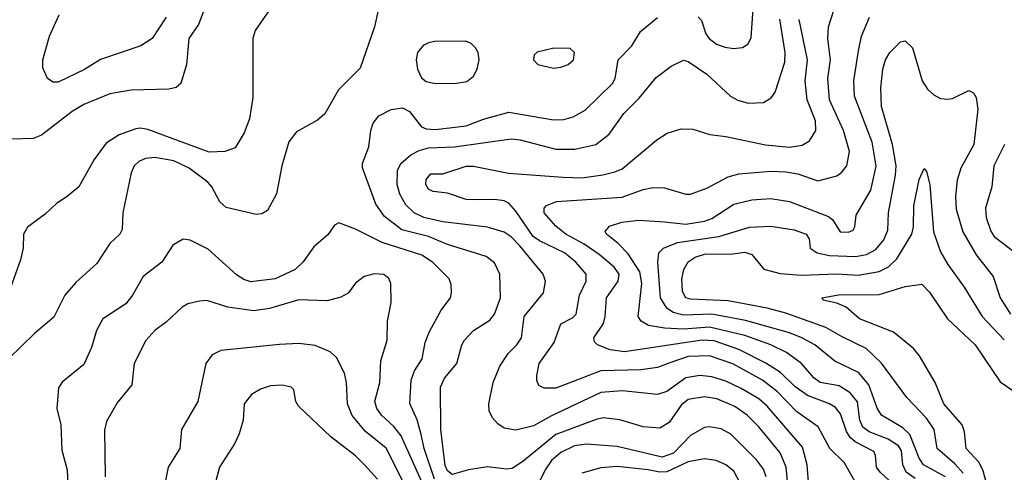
# Model space of a CAD drawing. Extents: x 997028 to 1115134, y 536408 to 618974.
# Tile 246 of 256: x 1065172 to 1069345, y 557024 to 558945. Entities that reach past the tile are written whole.
import ezdxf

# ---------------------------------------------------------------- set-up
doc = ezdxf.new("R2010")
doc.units = 0

msp = doc.modelspace()

# ---------------------------------------------------------------- linework, layer by layer
at = {"layer": '0CON10XD'}
for points in [[(1068047.4, 558957.4), (1068061.5, 558941.5), (1068080.4, 558885), (1068093.6, 558865), (1068125, 558841.5), (1068161.5, 558828.5), (1068197.4, 558822.6), (1068235, 558827.1), (1068258.5, 558841.5), (1068272.4, 558867.6), (1068288.6, 559115)], [(1068597.4, 558695), (1068608.7, 558775), (1068597.3, 558865), (1068600.3, 558915), (1068635.5, 559025)], [(1066227.6, 558982.4), (1066170.9, 558899.1), (1066160, 558865), (1066160, 558615), (1066146.4, 558523.6), (1066124.4, 558465), (1066085, 558400.6), (1066042.5, 558385), (1065975, 558382.2), (1065715, 558479.2), (1065685, 558484.5), (1065665, 558480.9), (1065594, 558456), (1065538.6, 558421.4), (1065488.3, 558351.7), (1065422.9, 558235), (1065373.8, 558195), (1065328, 558165), (1065280.3, 558119.7), (1065205, 558063.8), (1065189.2, 558035), (1065187.1, 557975), (1065175.9, 557925.9), (1065112, 557748)], [(1066692, 558985), (1066675.8, 558915), (1066615, 558738.8), (1066523.2, 558646.8), (1066466, 558545), (1066435, 558518), (1066345, 558468.6), (1066313, 558427), (1066282.9, 558325), (1066261.1, 558205), (1066223.3, 558135), (1066198.8, 558121.2), (1066175, 558117.5), (1066047.3, 558147.3), (1066021.1, 558171.1), (1065986.8, 558235), (1065969.2, 558255), (1065891.2, 558315), (1065825, 558346), (1065745, 558359.8), (1065705, 558355.8), (1065676.7, 558343.3), (1065658, 558325), (1065644.7, 558295), (1065609.1, 558125), (1065606.2, 558055), (1065597.5, 558035), (1065555, 557994.4), (1065499.5, 557910.5), (1065410.2, 557829.8), (1065364, 557776), (1065317.1, 557682.9), (1065235, 557613.3), (1065125.5, 557505)], [(1065965, 559015.7), (1065929.7, 558925), (1065888.8, 558865), (1065880, 558755), (1065855.6, 558674.4), (1065835, 558657.5), (1065805, 558650), (1065645, 558646.1), (1065555, 558629.6), (1065445, 558585.4), (1065394.4, 558555), (1065265, 558454.4), (1065229.5, 558440.5), (1065137.7, 558437.7)], [(1065792.9, 558955), (1065734.2, 558865), (1065686.2, 558833.8), (1065515, 558775.5), (1065447.3, 558732.7), (1065335, 558678.9), (1065315, 558679.4), (1065290.8, 558695), (1065270.9, 558740.9), (1065270, 558775), (1065299.2, 558875), (1065340, 558965)], [(1068432.2, 556925), (1068420, 557045), (1068395, 557107.1), (1068305, 557217.3), (1068255, 557265.9), (1068202.5, 557302.5), (1068127.1, 557335), (1068075, 557344.8), (1068005, 557333.2), (1067975, 557308.7), (1067924.8, 557235.2), (1067885, 557211.2), (1067815, 557217.5), (1067715, 557247.2), (1067645, 557254.7), (1067615, 557248.6), (1067445, 557183.9), (1067305, 557069.2), (1067259.3, 557040.7), (1067235, 557036.9), (1067155, 557046.8), (1067075, 557034.1), (1067005, 557014.7), (1066985, 557029.6), (1066975, 557052.5), (1066956.7, 557205), (1066955.4, 557385), (1066973, 557423), (1067025.6, 557485), (1067045.5, 557564.5), (1067056.9, 557585), (1067095.5, 557625), (1067165, 557668.9), (1067185, 557694.4), (1067209.4, 557765), (1067207.8, 557865), (1067185, 557913.1), (1067149.6, 557939.6), (1066985, 557991), (1066905, 558024.4), (1066792.5, 558052.5), (1066719, 558109), (1066681.5, 558161.5), (1066624.5, 558315.5), (1066625.6, 558335), (1066651.9, 558405), (1066660.8, 558475), (1066670.8, 558505), (1066693.7, 558536.3), (1066746.9, 558563.1), (1066795, 558570.4), (1066824.5, 558555), (1066875, 558489.7), (1066895, 558481.7), (1066935, 558478.4), (1067065, 558494.2), (1067137.4, 558522.6), (1067245, 558552.9), (1067435, 558520), (1067478.3, 558521.7), (1067517.2, 558532.8), (1067569, 558561), (1067685, 558674.5), (1067695.3, 558695), (1067707.9, 558775), (1067766.5, 558833.5), (1067803.2, 558895), (1067875, 558954.1)], [(1068517.1, 556965), (1068509.2, 557055), (1068490.2, 557130.2), (1068340.3, 557305), (1068304, 557335), (1068230.2, 557380.2), (1068165, 557410.4), (1068105, 557428.8), (1068054.1, 557434.1), (1067995.4, 557425.4), (1067915, 557367.3), (1067875, 557354), (1067725, 557370), (1067635, 557362.6), (1067425.8, 557264.2), (1067349.3, 557220.7), (1067275, 557202.1), (1067225, 557211.1), (1067198.9, 557228.9), (1067175.7, 557255), (1067161.4, 557285), (1067160, 557315), (1067178.8, 557405), (1067207.5, 557475), (1067242.4, 557527.6), (1067279.1, 557565), (1067298.8, 557595), (1067310.4, 557685), (1067391.5, 557785), (1067400, 557835), (1067391.1, 557865), (1067291.6, 557985), (1067255, 558022.8), (1067225, 558043.4), (1067155, 558064.2), (1066965, 558087.3), (1066885, 558105.6), (1066844.8, 558124.8), (1066809, 558159), (1066783.7, 558203.7), (1066771.6, 558245), (1066772.8, 558305), (1066787.5, 558335), (1066829.4, 558370.6), (1066865, 558389.8), (1066905, 558400.2), (1067015.2, 558405.2), (1067255, 558439.7), (1067293.8, 558435), (1067445, 558394.7), (1067525, 558394.7), (1067614, 558415), (1067670.6, 558459.4), (1067732.7, 558547.3), (1067798, 558612), (1067870.1, 558699.9), (1067932.6, 558747.4), (1067985, 558772.5), (1068005, 558767.1), (1068085, 558713.5), (1068185, 558620), (1068215, 558603.8), (1068258.9, 558591.1), (1068325, 558593.3), (1068356.7, 558613.3), (1068373.3, 558636.7), (1068415.5, 558764.5), (1068416, 558805), (1068393.7, 558946.3)], [(1068717, 556977), (1068665.8, 557065.8), (1068605.4, 557125), (1068556.8, 557216.8), (1068465, 557281.2), (1068383.8, 557365), (1068320, 557415), (1068195, 557484.4), (1068095, 557518.4), (1068004.9, 557515.1), (1067928, 557488), (1067875, 557468.4), (1067805, 557458.9), (1067635, 557454.8), (1067445, 557380.9), (1067395, 557381.5), (1067372.7, 557392.7), (1067363.6, 557413.6), (1067363.3, 557435), (1067373.8, 557485), (1067438, 557575), (1067466.3, 557653.7), (1067515, 557679.4), (1067530, 557695), (1067544.7, 557775), (1067573.2, 557835), (1067572.3, 557865), (1067529.6, 557915), (1067481.8, 557955), (1067375, 558006.5), (1067348.4, 558025), (1067275, 558132.7), (1067245, 558165.6), (1067225, 558175.6), (1067185, 558181.8), (1067100.5, 558180.5), (1067065, 558181.2), (1066985, 558208.6), (1066925, 558215.7), (1066905, 558226), (1066893.1, 558245), (1066895, 558266.7), (1066915, 558290), (1066965, 558290), (1067065, 558323.2), (1067095, 558323.1), (1067243.2, 558293.2), (1067475, 558275.8), (1067555, 558274.2), (1067643.3, 558286.7), (1067695, 558298.7), (1067725, 558312.3), (1067872, 558435), (1067916.4, 558463.6), (1067975, 558481.4), (1068025, 558480), (1068097, 558457), (1068165, 558448.5), (1068333.1, 558413.1), (1068435, 558404.1), (1068488.3, 558411.7), (1068520, 558430), (1068546.8, 558475), (1068544.7, 558515), (1068509.8, 558605), (1068501.2, 558685), (1068511.4, 558775), (1068475.3, 558945)], [(1068967.3, 556997.3), (1068929.7, 557025), (1068914.8, 557055), (1068909.6, 557115), (1068895.9, 557135.9), (1068852.7, 557165), (1068772.9, 557195), (1068745.3, 557215), (1068732.6, 557245), (1068722.5, 557322.5), (1068691.4, 557361.4), (1068645, 557391.1), (1068564.4, 557405), (1068537.7, 557425), (1068486.1, 557485), (1068421.8, 557531.8), (1068355.1, 557565.1), (1068244.9, 557604.9), (1068095, 557640.5), (1067985, 557631.9), (1067905, 557635.9), (1067837.4, 557647.4), (1067805.5, 557665), (1067793.6, 557685), (1067808.8, 557825), (1067800.9, 557875), (1067750.9, 557950.9), (1067709.2, 557995), (1067658.5, 558035), (1067653.8, 558046.2), (1067672, 558068), (1067724.3, 558085.7), (1067796.3, 558093.7), (1067905, 558086.7), (1067995, 558077.5), (1068075, 558090), (1068105, 558101.7), (1068198.1, 558161.9), (1068275, 558180.6), (1068355, 558185.3), (1068435, 558173.3), (1068600, 558110), (1068616.8, 558096.8), (1068648.8, 558045), (1068685, 558043.5), (1068705, 558052), (1068712, 558065), (1068717.1, 558115), (1068778.7, 558221.3), (1068802.4, 558322.4), (1068784.4, 558425), (1068710.1, 558620.1), (1068707.8, 558685), (1068727.4, 558812.6), (1068739.6, 558875), (1068773.8, 558955)], [(1067015, 558674.1), (1067067, 558683), (1067095.3, 558704.7), (1067110.4, 558735), (1067120, 558775), (1067115.5, 558805), (1067104.4, 558825), (1067085, 558844.3), (1067063, 558853), (1066932.3, 558852.3), (1066905, 558847.1), (1066882, 558835), (1066858.6, 558805), (1066853.1, 558775), (1066858.1, 558735), (1066875, 558697.5), (1066895, 558682.5), (1066927.5, 558675), (1067015, 558674.1)], [(1069095, 557005.2), (1069002.6, 557055), (1068983.9, 557083.9), (1068944.4, 557184.4), (1068915, 557212.3), (1068825, 557266.8), (1068806.7, 557296.7), (1068770.4, 557395), (1068727.3, 557447.3), (1068627.3, 557495), (1068542.3, 557565), (1068487.5, 557595), (1068435, 557615.6), (1068248.5, 557668.5), (1068105, 557695.4), (1067985, 557690.5), (1067942.3, 557702.3), (1067915, 557720), (1067888.5, 557765), (1067876.8, 557915), (1067881.5, 557955), (1067900, 557975), (1067960.7, 557999.3), (1068134.9, 558025.1), (1068265.7, 558064.3), (1068355, 558068.2), (1068455, 558053.2), (1068505.8, 558035), (1068517.5, 558015), (1068522, 557975), (1068552, 557955), (1068604.4, 557944.4), (1068715, 557939.1), (1068761.2, 557948.8), (1068800.5, 557969.5), (1068835, 558010.4), (1068850.9, 558050.9), (1068854.8, 558125), (1068884, 558285), (1068886, 558325), (1068871.6, 558415), (1068825, 558576.7), (1068821.3, 558655), (1068830, 558735), (1068841.8, 558775), (1068859.4, 558805), (1068905, 558850.6), (1068925.4, 558855.4), (1068956, 558826), (1068997.1, 558685), (1069020.1, 558650.1), (1069045.8, 558625.8), (1069075, 558610.4), (1069105, 558606.8), (1069125, 558610.8), (1069195, 558644.4), (1069214.3, 558635), (1069226.2, 558615), (1069232.7, 558565), (1069215.3, 558415), (1069160, 558315), (1069145, 558263.8), (1069137.5, 558195), (1069140.2, 558140.2), (1069169.4, 558045), (1069226.3, 557946.3), (1069298.2, 557855), (1069328, 557765), (1069370.9, 557695)], [(1067435, 558738.6), (1067465, 558742.9), (1067496.7, 558755), (1067520, 558775), (1067524, 558805), (1067505, 558822), (1067435.7, 558824.3), (1067365, 558807.5), (1067352.5, 558795), (1067350, 558775), (1067367.5, 558755), (1067435, 558738.6)], [(1068873.3, 556973.3), (1068818.5, 557025), (1068802.7, 557045), (1068799.1, 557095), (1068791.9, 557111.9), (1068713.6, 557153.6), (1068692.1, 557172.1), (1068676.6, 557196.6), (1068651.4, 557271.4), (1068629.6, 557299.6), (1068604.4, 557315), (1068510.4, 557350.4), (1068457.9, 557387.9), (1068397, 557447), (1068335, 557487.3), (1068220.4, 557545), (1068115, 557581.7), (1068064.9, 557585.1), (1067735.2, 557534.8), (1067675, 557543.9), (1067620.8, 557565), (1067607.6, 557577.6), (1067605.6, 557595), (1067645.9, 557655), (1067653.7, 557685), (1067659.5, 557765), (1067709.1, 557835), (1067713.5, 557865), (1067692.2, 557895), (1067628, 557948), (1067565, 557991.7), (1067486.9, 558035), (1067445, 558069.1), (1067394.4, 558125), (1067395.5, 558144.5), (1067405, 558155.6), (1067447.3, 558172.7), (1067725, 558191.7), (1067815, 558223.9), (1067855, 558232.1), (1067905, 558231.8), (1067995, 558204.5), (1068015, 558204.5), (1068085, 558229.1), (1068175, 558278.2), (1068219.8, 558290.2), (1068355, 558301.9), (1068418.7, 558298.7), (1068469.9, 558289.9), (1068555, 558260.4), (1068635, 558282.2), (1068655, 558295.7), (1068678.1, 558325), (1068689.5, 558385), (1068664.1, 558475), (1068604.8, 558604.8), (1068597.4, 558695)], [(1069345.3, 558415), (1069300.6, 558325), (1069291.8, 558235), (1069265.3, 558145), (1069267.6, 558105), (1069287.2, 558047.2), (1069302.1, 558025), (1069392.5, 557955)], [(1069170.5, 557020.5), (1069135, 557059.8), (1069060.4, 557125), (1069047.3, 557205), (1069015, 557253.6), (1068931.7, 557341.7), (1068825, 557487.5), (1068759.9, 557549.9), (1068658.1, 557598.1), (1068588.6, 557638.6), (1068419, 557699), (1068339.6, 557720.4), (1068175, 557751.5), (1068015, 557758.1), (1067995, 557764.7), (1067980.9, 557790.9), (1067978.4, 557845), (1067986.2, 557885), (1068005, 557916.5), (1068035, 557936.2), (1068075, 557950.3), (1068195, 557951.5), (1068245, 557957.7), (1068275, 557948.9), (1068325.9, 557885.9), (1068395, 557867.2), (1068485, 557860.2), (1068635, 557866.8), (1068725, 557861.2), (1068815, 557876.2), (1068854.2, 557895.8), (1068889.5, 557930.5), (1068953.5, 558035), (1068959.6, 558065), (1068961.5, 558155), (1068984.1, 558265.9), (1069005, 558312.5), (1069015, 558300), (1069029.2, 558245), (1069045.4, 558045), (1069075, 557959.2), (1069105, 557905.6), (1069175, 557808.9), (1069251.3, 557685), (1069345, 557586.2)], [(1066930.6, 556995), (1066887, 557125), (1066874.3, 557185), (1066857.2, 557247.2), (1066825.4, 557315.4), (1066831.6, 557415), (1066845.9, 557454.1), (1066878.2, 557505), (1066891.3, 557575), (1066909.1, 557620.9), (1066958.3, 557711.7), (1066997.5, 557765), (1067002.5, 557785), (1067001.4, 557821.4), (1066992.5, 557845), (1066921.8, 557915), (1066876, 557946), (1066708.9, 557998.9), (1066595, 558056.2), (1066525, 558083.1), (1066507, 558073), (1066478.3, 558031.7), (1066419, 557981), (1066373.3, 557916.7), (1066339.4, 557885), (1066254.7, 557845.3), (1066152.6, 557832.6), (1066122.3, 557842.3), (1066091.5, 557861.5), (1065970.9, 557970.9), (1065895, 558009.2), (1065865, 558013.8), (1065821.7, 557988.3), (1065775, 557916.2), (1065695.5, 557854.5), (1065650.6, 557775), (1065621.7, 557738.3), (1065524.4, 557675), (1065497.9, 557625), (1065477, 557553), (1065445, 557481.4), (1065353, 557407), (1065337, 557383), (1065329.4, 557295), (1065346.2, 557225), (1065351.7, 557118.3), (1065373.1, 557035), (1065376.2, 556975)], [(1066893.1, 556945), (1066788.7, 557178.7), (1066758, 557218), (1066705, 557266.1), (1066685.3, 557295), (1066677.6, 557325), (1066698, 557405), (1066702.7, 557497.3), (1066730.4, 557585), (1066731.4, 557665), (1066747.1, 557745), (1066745.7, 557825), (1066736.2, 557846.2), (1066715, 557862.9), (1066674.4, 557865.6), (1066632.5, 557855), (1066595, 557826.7), (1066565, 557784), (1066533, 557767), (1066475, 557751.1), (1066355, 557755.4), (1066230.7, 557719.3), (1066165, 557708.7), (1066055, 557725.4), (1065965, 557752.5), (1065935, 557750.6), (1065885, 557738.5), (1065861.4, 557725), (1065795, 557661.9), (1065745.7, 557625), (1065706.7, 557583.3), (1065658.1, 557485), (1065647.1, 557395), (1065585, 557318), (1065540.8, 557239.2), (1065532.4, 557202.4), (1065534.4, 557005)], [(1069297.8, 556877.8), (1069254.2, 557034.2), (1069237.2, 557067.2), (1069183.3, 557125), (1069175.9, 557195), (1069166.6, 557225), (1069088, 557315), (1069052.3, 557405), (1068985, 557518.6), (1068959.6, 557549.6), (1068875, 557618.5), (1068731.4, 557675), (1068675.3, 557725.3), (1068635, 557741.8), (1068577.5, 557755), (1068573.3, 557765), (1068642.6, 557777.4), (1068815, 557779.1), (1068925, 557813.1), (1068995, 557821.9), (1069028.5, 557788.5), (1069104.7, 557674.7), (1069221.8, 557565), (1069327.4, 557407.4), (1069381, 557371)], [(1066823.1, 556933.1), (1066725, 557126.7), (1066637.7, 557197.7), (1066581.8, 557265), (1066561.8, 557315), (1066557.5, 557405), (1066549.2, 557445), (1066515, 557511.4), (1066488, 557535), (1066425, 557562.7), (1066355, 557570), (1066273.9, 557566.1), (1066025, 557540.6), (1065987.6, 557522.4), (1065960.8, 557485), (1065927.9, 557325), (1065858.6, 557205), (1065850.6, 557125), (1065802.2, 557045), (1065781.9, 556945)], [(1066688.9, 556995), (1066635, 557054.5), (1066595, 557093.5), (1066490.5, 557175), (1066354, 557305), (1066342, 557325), (1066333.9, 557373.9), (1066322.5, 557385), (1066284.2, 557394.2), (1066235, 557391.4), (1066193.2, 557376.8), (1066155, 557354), (1066124.3, 557315), (1066119.4, 557245), (1066102.6, 557187.4), (1066082.9, 557145), (1066018.6, 557045), (1066003, 556987)], [(1068335.3, 557005), (1068325, 557037.8), (1068295, 557077.5), (1068186.3, 557186.3), (1068145, 557208.5), (1068095, 557217.3), (1068075, 557214.5), (1068015, 557180.5), (1067943.1, 557105), (1067895, 557088.2), (1067705, 557132.7), (1067575, 557143), (1067523.1, 557136.9), (1067465, 557108.4), (1067425.7, 557074.3), (1067398.9, 557035), (1067365.6, 556964.4)], [(1068227.6, 556975), (1068198.6, 557028.6), (1068165, 557055.8), (1068123.8, 557073.8), (1068075, 557081.6), (1068005, 557068.1), (1067915, 557026.2), (1067885, 557025.1), (1067835.6, 557035), (1067705, 557049.2), (1067635, 557042.3), (1067555, 557020.8)]]:
    msp.add_lwpolyline(points, dxfattribs=at)

doc.saveas('drawing.dxf')
